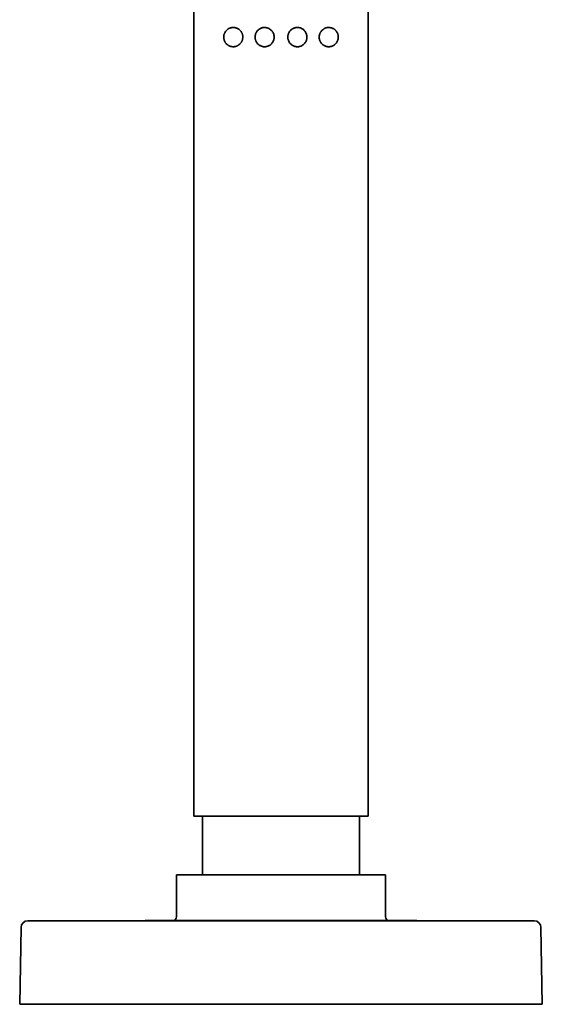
# Model space of a CAD drawing. Header units: millimetres. Extents: x 8 to 1134, y 12 to 735.
# Tile 20 of 28: x 723 to 798, y 521 to 662. Entities that reach past the tile are written whole.
import ezdxf

# ---------------------------------------------------------------- set-up
doc = ezdxf.new("R2010")
doc.units = ezdxf.units.MM

msp = doc.modelspace()

# ---------------------------------------------------------------- linework, layer by layer
at = {"color": 7, "linetype": 'Continuous', "lineweight": 35}
for p, q in [((748, 732.7), (748, 548.1)), ((773, 548.1), (773, 732.7)), ((773, 548.1), (748, 548.1)), ((749.25, 548.1), (749.25, 539.7)), ((771.75, 539.7), (771.75, 548.1)), ((745.5, 539.7), (745.5, 533.65)), ((775.5, 539.7), (745.5, 539.7)), ((775.5, 533.65), (775.5, 539.7)), ((725, 533.1), (796, 533.1)), ((741.02, 533.15), (741.02, 533.1)), ((779.98, 533.15), (741.02, 533.15)), ((779.98, 533.1), (779.98, 533.15)), ((723, 521.1), (723.19, 532.12)), ((797.81, 532.12), (798, 521.1)), ((723, 521.1), (725, 521.1)), ((725, 521.1), (796, 521.1)), ((796, 521.1), (798, 521.1))]:
    msp.add_line(p, q, dxfattribs=at)
for centre, radius, start, end in [((724.19, 532.1), 1, 90, 179), ((745, 533.65), 0.5, 270, 0), ((776, 533.65), 0.5, 180, 270), ((796.81, 532.1), 1, 1, 90)]:
    msp.add_arc(centre, radius, start, end, dxfattribs=at)
for points, knots in [([(753.56, 658.52), (753.52, 658.53), (753.43, 658.53), (753.31, 658.56), (753.19, 658.59), (753.08, 658.64), (752.97, 658.7), (752.85, 658.77), (752.74, 658.86), (752.64, 658.96), (752.55, 659.07), (752.47, 659.2), (752.41, 659.32), (752.36, 659.44), (752.32, 659.54), (752.3, 659.66), (752.28, 659.78), (752.28, 659.9), (752.28, 660.03), (752.3, 660.15), (752.33, 660.27), (752.37, 660.39), (752.42, 660.51), (752.49, 660.63), (752.57, 660.75), (752.66, 660.86), (752.76, 660.96), (752.88, 661.04), (753, 661.12), (753.12, 661.17), (753.24, 661.22), (753.37, 661.25), (753.51, 661.27), (753.66, 661.28), (753.81, 661.27), (753.96, 661.25), (754.11, 661.2), (754.24, 661.15), (754.37, 661.08), (754.48, 661), (754.59, 660.9), (754.69, 660.8), (754.77, 660.69), (754.85, 660.57), (754.91, 660.45), (754.96, 660.32), (754.99, 660.19), (755.01, 660.05), (755.02, 659.9), (755.01, 659.75), (754.99, 659.62), (754.96, 659.49), (754.92, 659.38), (754.87, 659.27), (754.81, 659.16), (754.74, 659.06), (754.66, 658.96), (754.57, 658.87), (754.47, 658.79), (754.37, 658.72), (754.26, 658.66), (754.14, 658.61), (754.02, 658.57), (753.87, 658.53), (753.72, 658.52), (753.62, 658.52), (753.56, 658.52)], [0, 0, 0, 0, 0.016837, 0.032345, 0.047896, 0.063445, 0.078948, 0.096256, 0.113597, 0.130897, 0.147965, 0.165076, 0.182124, 0.194331, 0.206563, 0.218761, 0.231769, 0.244823, 0.257828, 0.270781, 0.283779, 0.296742, 0.312452, 0.328217, 0.343944, 0.361404, 0.378948, 0.396506, 0.413985, 0.430846, 0.447763, 0.464684, 0.481548, 0.500921, 0.520335, 0.539699, 0.557031, 0.5744, 0.591722, 0.6079, 0.624121, 0.640294, 0.655233, 0.670209, 0.685143, 0.699632, 0.714161, 0.728645, 0.744229, 0.75987, 0.775456, 0.788173, 0.800947, 0.813725, 0.826449, 0.840633, 0.854881, 0.869133, 0.883323, 0.897915, 0.912566, 0.927224, 0.941827, 0.961197, 0.98062, 1, 1, 1, 1]), ([(758.13, 658.52), (758.08, 658.52), (757.97, 658.52), (757.81, 658.56), (757.66, 658.6), (757.52, 658.67), (757.38, 658.75), (757.26, 658.84), (757.15, 658.95), (757.05, 659.07), (756.97, 659.19), (756.9, 659.33), (756.85, 659.46), (756.81, 659.61), (756.79, 659.76), (756.78, 659.91), (756.79, 660.07), (756.82, 660.22), (756.86, 660.37), (756.92, 660.52), (757, 660.65), (757.09, 660.78), (757.2, 660.9), (757.31, 661), (757.44, 661.09), (757.58, 661.16), (757.73, 661.22), (757.88, 661.26), (758.03, 661.28), (758.18, 661.28), (758.33, 661.27), (758.48, 661.24), (758.62, 661.2), (758.76, 661.14), (758.89, 661.06), (759.02, 660.97), (759.13, 660.86), (759.24, 660.74), (759.32, 660.61), (759.4, 660.48), (759.45, 660.33), (759.49, 660.18), (759.52, 660.03), (759.52, 659.87), (759.51, 659.71), (759.48, 659.56), (759.43, 659.41), (759.37, 659.27), (759.29, 659.13), (759.2, 659.01), (759.1, 658.9), (758.99, 658.8), (758.86, 658.71), (758.72, 658.64), (758.58, 658.58), (758.43, 658.54), (758.28, 658.52), (758.18, 658.52), (758.13, 658.52)], [0, 0, 0, 0, 0.019005, 0.03801, 0.056204, 0.074458, 0.092651, 0.110718, 0.128844, 0.146913, 0.163964, 0.181061, 0.198108, 0.215299, 0.232544, 0.249731, 0.267928, 0.286193, 0.304396, 0.322422, 0.340505, 0.358533, 0.376582, 0.394687, 0.412733, 0.431173, 0.449676, 0.468119, 0.485682, 0.503295, 0.520857, 0.538158, 0.555509, 0.572804, 0.590915, 0.609091, 0.627206, 0.645097, 0.663046, 0.68094, 0.698566, 0.716245, 0.733868, 0.752012, 0.770218, 0.788363, 0.806137, 0.823965, 0.841741, 0.858987, 0.876282, 0.893525, 0.911266, 0.929068, 0.946811, 0.96452, 0.982286, 1, 1, 1, 1]), ([(761.48, 659.9), (761.48, 659.95), (761.49, 660.05), (761.51, 660.2), (761.56, 660.35), (761.62, 660.5), (761.69, 660.63), (761.78, 660.76), (761.87, 660.87), (761.99, 660.98), (762.11, 661.07), (762.25, 661.14), (762.39, 661.21), (762.54, 661.25), (762.7, 661.28), (762.85, 661.28), (763.01, 661.28), (763.16, 661.25), (763.31, 661.21), (763.45, 661.15), (763.59, 661.07), (763.71, 660.98), (763.83, 660.87), (763.93, 660.75), (764.01, 660.63), (764.08, 660.5), (764.14, 660.37), (764.18, 660.22), (764.21, 660.08), (764.22, 659.92), (764.22, 659.77), (764.19, 659.61), (764.15, 659.46), (764.09, 659.31), (764.02, 659.17), (763.93, 659.04), (763.83, 658.93), (763.71, 658.82), (763.59, 658.73), (763.45, 658.65), (763.31, 658.59), (763.16, 658.55), (763.01, 658.52), (762.86, 658.51), (762.71, 658.52), (762.56, 658.54), (762.41, 658.59), (762.27, 658.64), (762.14, 658.72), (762.01, 658.81), (761.89, 658.91), (761.78, 659.03), (761.69, 659.16), (761.62, 659.29), (761.56, 659.44), (761.51, 659.59), (761.49, 659.74), (761.48, 659.85), (761.48, 659.9)], [0, 0, 0, 0, 0.017457, 0.034914, 0.052777, 0.070696, 0.088561, 0.105813, 0.123115, 0.140364, 0.158299, 0.176297, 0.194232, 0.212498, 0.230828, 0.2491, 0.267068, 0.285092, 0.303059, 0.321444, 0.33989, 0.358275, 0.376123, 0.394025, 0.411875, 0.428659, 0.445487, 0.462266, 0.47966, 0.497111, 0.514502, 0.532908, 0.551385, 0.569799, 0.587847, 0.605951, 0.624001, 0.642139, 0.660334, 0.67847, 0.696653, 0.714895, 0.73308, 0.750433, 0.767835, 0.785186, 0.80276, 0.82039, 0.837961, 0.856148, 0.874401, 0.892593, 0.910466, 0.928394, 0.946266, 0.96416, 0.98211, 1, 1, 1, 1]), ([(765.98, 659.9), (765.98, 659.94), (765.98, 660.03), (766, 660.17), (766.04, 660.29), (766.08, 660.41), (766.13, 660.52), (766.19, 660.63), (766.26, 660.73), (766.34, 660.83), (766.43, 660.92), (766.53, 661), (766.63, 661.08), (766.74, 661.14), (766.85, 661.19), (766.96, 661.23), (767.09, 661.26), (767.22, 661.28), (767.35, 661.28), (767.49, 661.27), (767.63, 661.25), (767.78, 661.21), (767.93, 661.16), (768.06, 661.09), (768.17, 661.01), (768.26, 660.93), (768.35, 660.84), (768.43, 660.74), (768.51, 660.63), (768.58, 660.51), (768.63, 660.39), (768.67, 660.27), (768.7, 660.16), (768.72, 660.04), (768.72, 659.91), (768.72, 659.78), (768.7, 659.65), (768.67, 659.52), (768.63, 659.4), (768.57, 659.28), (768.51, 659.15), (768.42, 659.03), (768.32, 658.92), (768.22, 658.83), (768.1, 658.74), (767.98, 658.67), (767.86, 658.61), (767.73, 658.57), (767.61, 658.54), (767.48, 658.52), (767.35, 658.52), (767.2, 658.52), (767.05, 658.55), (766.91, 658.59), (766.77, 658.64), (766.65, 658.71), (766.53, 658.79), (766.42, 658.88), (766.32, 658.99), (766.23, 659.1), (766.16, 659.22), (766.1, 659.34), (766.04, 659.48), (766.01, 659.61), (765.98, 659.76), (765.98, 659.85), (765.98, 659.9)], [0, 0, 0, 0, 0.014123, 0.028291, 0.042418, 0.055409, 0.068456, 0.081509, 0.094506, 0.109036, 0.123632, 0.138232, 0.152768, 0.167221, 0.181725, 0.196237, 0.2107, 0.227864, 0.245091, 0.262324, 0.279497, 0.299689, 0.319928, 0.340114, 0.355105, 0.370147, 0.385182, 0.400162, 0.416235, 0.432347, 0.4484, 0.460633, 0.472895, 0.48512, 0.49896, 0.512859, 0.526703, 0.540448, 0.554242, 0.568002, 0.585246, 0.602551, 0.619813, 0.637425, 0.655113, 0.672812, 0.690437, 0.706609, 0.72283, 0.739052, 0.755224, 0.773784, 0.792383, 0.810933, 0.827938, 0.844983, 0.861979, 0.87782, 0.893701, 0.909537, 0.92458, 0.939664, 0.954701, 0.969786, 0.98492, 1, 1, 1, 1])]:
    msp.add_open_spline(points, degree=3, knots=knots, dxfattribs=at)
for points in [[(725, 533.1), (724.96, 533.1), (724.89, 533.1), (724.79, 533.1), (724.69, 533.1), (724.59, 533.1), (724.51, 533.1), (724.43, 533.1), (724.36, 533.1), (724.3, 533.1), (724.25, 533.1), (724.22, 533.1), (724.2, 533.1), (724.19, 533.1), (724.19, 533.1)], [(796.81, 533.1), (796.81, 533.1), (796.8, 533.1), (796.78, 533.1), (796.75, 533.1), (796.7, 533.1), (796.64, 533.1), (796.57, 533.1), (796.49, 533.1), (796.41, 533.1), (796.31, 533.1), (796.21, 533.1), (796.11, 533.1), (796.04, 533.1), (796, 533.1)]]:
    msp.add_open_spline(points, degree=3, dxfattribs=at)

doc.saveas('drawing.dxf')
